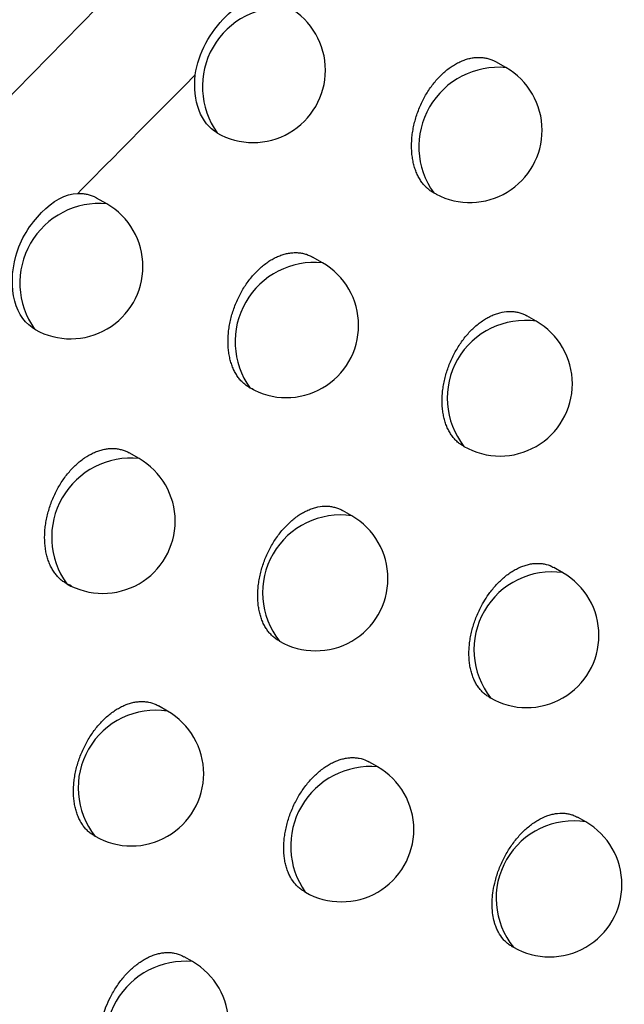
# Model space of a CAD drawing. Header units: millimetres. Extents: x -3.03 to 0.78, y -0.23 to 0.59.
# Tile 82 of 165: x 0.60489 to 0.60907, y -0.09887 to -0.09206. Entities that reach past the tile are written whole.
import ezdxf

# ---------------------------------------------------------------- set-up
doc = ezdxf.new("R2010")
doc.units = ezdxf.units.MM

msp = doc.modelspace()

# ---------------------------------------------------------------- linework, layer by layer
at = {"color": 7, "linetype": 'Continuous', "lineweight": 25}
for p, q in [((0.60825, -0.092393), (0.608181, -0.092354)), ((0.60549, -0.093336), (0.60542, -0.093295)), ((0.607769, -0.093269), (0.60775, -0.093259)), ((0.606981, -0.093743), (0.606913, -0.093704)), ((0.608459, -0.094147), (0.608395, -0.09411)), ((0.604998, -0.094206), (0.60499, -0.094202)), ((0.605713, -0.095097), (0.605646, -0.095058)), ((0.607184, -0.095493), (0.60712, -0.095457)), ((0.608643, -0.095887), (0.608582, -0.095851)), ((0.608132, -0.096746), (0.608143, -0.096753)), ((0.60591, -0.096844), (0.605847, -0.096808)), ((0.607363, -0.09723), (0.607303, -0.097195)), ((0.608802, -0.097611), (0.608745, -0.097578)), ((0.605401, -0.097705), (0.60541, -0.09771)), ((0.606851, -0.098089), (0.606863, -0.098096)), ((0.608287, -0.098469), (0.608302, -0.098477)), ((0.606083, -0.098577), (0.606024, -0.098543))]:
    msp.add_line(p, q, dxfattribs=at)
at = {"color": 9, "linetype": 'Continuous', "lineweight": 25}
for centre, radius, start, end in [((0.606701, -0.092525), 0.0005494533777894, 84.622805, 215.629299), ((0.608197, -0.09294), 0.0005490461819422, 84.404554, 215.600822), ((0.605439, -0.093883), 0.0005499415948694, 84.609384, 215.395993), ((0.606926, -0.094289), 0.0005485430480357, 84.288453, 215.716924), ((0.608382, -0.09468), 0.000538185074, 81.715723, 218.289654), ((0.605657, -0.095642), 0.0005480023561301, 84.162862, 215.842515), ((0.607105, -0.096025), 0.0005374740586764, 81.524582, 218.480795), ((0.608568, -0.09642), 0.0005390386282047, 81.942431, 218.062945), ((0.605829, -0.097375), 0.0005367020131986, 81.314604, 218.690772), ((0.607312, -0.097778), 0.0005504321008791, 84.720634, 215.284743), ((0.608717, -0.098139), 0.0005348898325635, 80.811359, 219.194018), ((0.606031, -0.099124), 0.000549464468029, 84.500522, 215.504854)]:
    msp.add_arc(centre, radius, start, end, dxfattribs=at)
at = {"color": 7, "linetype": 'Continuous', "lineweight": 25}
for centre, radius, start, end in [((0.606502, -0.092411), 0.0005, 0, 60.002688), ((0.606502, -0.092411), 0.0005, 240.002688, 0), ((0.608, -0.092826), 0.0005, 0, 60.002688), ((0.608, -0.092826), 0.0005, 242.335355, 0), ((0.60524, -0.093769), 0.0005, 0, 60.002688), ((0.60524, -0.093769), 0.0005, 240.714957, 0), ((0.606731, -0.094176), 0.0005, 0, 60.002688), ((0.606731, -0.094176), 0.0005, 240.002688, 0), ((0.608209, -0.09458), 0.0005, 0, 60.002688), ((0.608209, -0.09458), 0.0005, 240.002688, 0), ((0.605463, -0.09553), 0.0005, 0, 60.002688), ((0.605463, -0.09553), 0.0005, 240.002688, 0), ((0.606934, -0.095927), 0.0005000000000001, 0, 60.002688), ((0.608393, -0.09632), 0.0005000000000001, 0, 60.002688), ((0.606934, -0.095927), 0.0005000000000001, 240.002688, 0), ((0.608393, -0.09632), 0.0005000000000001, 240.002688, 0), ((0.60566, -0.097277), 0.0005000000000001, 0, 60.002688), ((0.607113, -0.097663), 0.0005, 0, 60.002688), ((0.60566, -0.097277), 0.0005000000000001, 240.002688, 0), ((0.608552, -0.098044), 0.0005000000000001, 0, 60.002688), ((0.607113, -0.097663), 0.0005, 240.002688, 0), ((0.608552, -0.098044), 0.0005000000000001, 240.002688, 0), ((0.605833, -0.09901), 0.0005000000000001, 0, 60.002688)]:
    msp.add_arc(centre, radius, start, end, dxfattribs=at)
for points, knots in [([(0.5995955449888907, -0.0980524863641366), (0.6019689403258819, -0.0955207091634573), (0.6043649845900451, -0.0930353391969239), (0.6092008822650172, -0.0881655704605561), (0.6116411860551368, -0.0857807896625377), (0.6165708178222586, -0.0811137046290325), (0.6190602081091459, -0.0788314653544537), (0.6240841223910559, -0.0743792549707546), (0.6266192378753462, -0.0722078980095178), (0.629181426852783, -0.0700940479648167)], [0, 0, 0, 0, 0.25, 0.25, 0.5, 0.5, 0.75, 0.75, 1, 1, 1, 1]), ([(0.6061021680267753, -0.0924435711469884), (0.6061105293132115, -0.0923677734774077), (0.6061382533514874, -0.0922934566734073), (0.6062125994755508, -0.0921556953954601), (0.6062599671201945, -0.0920922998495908), (0.6063625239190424, -0.0919892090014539), (0.60641753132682, -0.0919497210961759), (0.6065252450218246, -0.0919048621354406), (0.6065775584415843, -0.0918990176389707), (0.6066296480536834, -0.0919145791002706)], [0, 0, 0, 0, 0.25, 0.25, 0.5, 0.5, 0.75, 0.75, 1, 1, 1, 1]), ([(0.6077693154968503, -0.0932689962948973), (0.6077619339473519, -0.093265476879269), (0.6077471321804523, -0.0932584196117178), (0.6077262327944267, -0.0932447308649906), (0.6077063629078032, -0.0932287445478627), (0.6076870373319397, -0.0932095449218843), (0.607668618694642, -0.0931869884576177), (0.6076514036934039, -0.0931607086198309), (0.6076362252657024, -0.0931315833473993), (0.6076234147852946, -0.0931000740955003), (0.6076130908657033, -0.0930665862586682), (0.6076052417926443, -0.0930312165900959), (0.6075999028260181, -0.0929937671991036), (0.6075972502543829, -0.0929549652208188), (0.6075972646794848, -0.0929153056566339), (0.6075998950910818, -0.0928748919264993), (0.6076052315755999, -0.092833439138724), (0.6076132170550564, -0.0927919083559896), (0.6076236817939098, -0.092750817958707), (0.6076365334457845, -0.0927102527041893), (0.6076519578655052, -0.0926698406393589), (0.6076696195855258, -0.0926306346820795), (0.607689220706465, -0.092593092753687), (0.6077106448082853, -0.0925572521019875), (0.6077341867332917, -0.0925227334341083), (0.6077592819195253, -0.0924904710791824), (0.6077855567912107, -0.09246079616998), (0.6078128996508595, -0.0924336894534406), (0.607841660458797, -0.0924088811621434), (0.6078711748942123, -0.0923870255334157), (0.6079010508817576, -0.0923683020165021), (0.6079312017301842, -0.0923526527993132), (0.6079619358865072, -0.0923399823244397), (0.6079926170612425, -0.0923306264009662), (0.6080228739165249, -0.0923246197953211), (0.6080526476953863, -0.0923218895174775), (0.6080821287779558, -0.0923224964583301), (0.608110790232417, -0.0923264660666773), (0.6081382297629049, -0.092333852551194), (0.608161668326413, -0.0923428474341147), (0.6081753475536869, -0.092350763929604), (0.608180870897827, -0.0923539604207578)], [0, 0, 0, 0, 0.022518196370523, 0.0451543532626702, 0.068156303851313, 0.0912828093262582, 0.1172221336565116, 0.1433389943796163, 0.1700136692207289, 0.1968802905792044, 0.2230520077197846, 0.249404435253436, 0.2763269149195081, 0.3034465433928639, 0.3296778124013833, 0.3560923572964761, 0.3830874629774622, 0.4102843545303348, 0.4363636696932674, 0.4626269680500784, 0.489474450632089, 0.5165254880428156, 0.5423022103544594, 0.568261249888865, 0.5947987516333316, 0.621537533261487, 0.647000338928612, 0.6726421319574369, 0.6988497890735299, 0.7252534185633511, 0.7505376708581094, 0.7759975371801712, 0.8020100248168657, 0.8282128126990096, 0.8535338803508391, 0.8790287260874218, 0.9050684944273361, 0.9312951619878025, 0.956848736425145, 0.9825765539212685, 1, 1, 1, 1]), ([(0.606102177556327, -0.0924436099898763), (0.6059675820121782, -0.0925789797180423), (0.6056964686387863, -0.0928516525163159), (0.6054256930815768, -0.093125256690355), (0.6052893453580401, -0.0932630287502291)], [0, 0, 0, 0, 0.4964548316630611, 1, 1, 1, 1]), ([(0.6062542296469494, -0.0928451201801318), (0.6061988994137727, -0.092813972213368), (0.6061549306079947, -0.0927596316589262), (0.6061012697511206, -0.0926177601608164), (0.6060924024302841, -0.0925322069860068), (0.6061021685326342, -0.0924436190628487)], [0, 0, 0, 0, 0.5, 0.5, 1, 1, 1, 1]), ([(0.6048610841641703, -0.0936966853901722), (0.6048926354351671, -0.0935808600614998), (0.6049611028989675, -0.0934749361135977), (0.6051171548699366, -0.0933166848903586), (0.6052028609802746, -0.0932661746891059), (0.6052892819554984, -0.0932629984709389)], [0, 0, 0, 0, 0.5, 0.5, 1, 1, 1, 1]), ([(0.6052893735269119, -0.0932630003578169), (0.6052994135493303, -0.0932629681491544), (0.6053195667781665, -0.0932629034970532), (0.6053484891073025, -0.0932671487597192), (0.6053761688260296, -0.0932745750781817), (0.6053998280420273, -0.0932836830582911), (0.6054136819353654, -0.0932916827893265), (0.6054193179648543, -0.0932949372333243)], [0, 0, 0, 0, 0.2158178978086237, 0.4332089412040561, 0.6433416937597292, 0.8549045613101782, 1, 1, 1, 1]), ([(0.6049981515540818, -0.0942057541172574), (0.6049299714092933, -0.0941703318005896), (0.6048782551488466, -0.0940991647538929), (0.6048291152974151, -0.0939166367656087), (0.6048315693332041, -0.0938051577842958), (0.6048610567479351, -0.093696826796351)], [0, 0, 0, 0, 0.5, 0.5, 1, 1, 1, 1]), ([(0.6065071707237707, -0.0946213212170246), (0.6064990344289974, -0.0946178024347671), (0.606482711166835, -0.0946107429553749), (0.6064597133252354, -0.0945964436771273), (0.6064379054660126, -0.0945793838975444), (0.6064174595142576, -0.0945591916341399), (0.6063986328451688, -0.094536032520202), (0.6063815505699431, -0.0945098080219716), (0.6063665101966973, -0.0944807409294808), (0.6063538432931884, -0.0944492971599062), (0.6063436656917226, -0.0944158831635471), (0.6063359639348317, -0.0943805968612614), (0.6063307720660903, -0.0943432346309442), (0.606328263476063, -0.0943045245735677), (0.6063284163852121, -0.0942649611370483), (0.6063311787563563, -0.0942246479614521), (0.6063366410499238, -0.0941832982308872), (0.6063447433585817, -0.0941418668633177), (0.6063553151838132, -0.0941008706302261), (0.6063682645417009, -0.0940603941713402), (0.6063837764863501, -0.094020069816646), (0.6064015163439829, -0.0939809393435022), (0.6064211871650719, -0.0939434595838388), (0.6064426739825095, -0.0939076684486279), (0.6064662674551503, -0.0938731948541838), (0.6064914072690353, -0.09384096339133), (0.6065177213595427, -0.0938113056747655), (0.6065450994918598, -0.0937842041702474), (0.6065738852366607, -0.0937593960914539), (0.6066034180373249, -0.0937375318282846), (0.6066333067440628, -0.0937187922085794), (0.6066634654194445, -0.0937031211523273), (0.6066941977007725, -0.0936904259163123), (0.6067248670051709, -0.0936810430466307), (0.6067551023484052, -0.0936750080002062), (0.6067848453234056, -0.0936722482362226), (0.6068142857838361, -0.0936728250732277), (0.6068428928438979, -0.0936767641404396), (0.606870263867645, -0.0936841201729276), (0.6068935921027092, -0.0936930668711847), (0.6069071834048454, -0.093700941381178), (0.6069126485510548, -0.0937041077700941)], [0, 0, 0, 0, 0.0243112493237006, 0.048773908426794, 0.0737094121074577, 0.0988067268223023, 0.1245280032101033, 0.1504254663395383, 0.1768766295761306, 0.203518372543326, 0.2294567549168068, 0.2555743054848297, 0.2822570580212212, 0.3091352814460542, 0.3351278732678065, 0.3613020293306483, 0.3880512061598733, 0.4150001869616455, 0.4408486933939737, 0.4668794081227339, 0.4934884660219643, 0.5202989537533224, 0.545862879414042, 0.5716074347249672, 0.5979249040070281, 0.6244416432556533, 0.6497113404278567, 0.6751585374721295, 0.7011668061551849, 0.7273693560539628, 0.7524726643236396, 0.777750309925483, 0.8035766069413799, 0.8295918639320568, 0.8547314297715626, 0.8800436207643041, 0.9058972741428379, 0.931936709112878, 0.9572960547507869, 0.9828284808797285, 1, 1, 1, 1]), ([(0.6079525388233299, -0.0950089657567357), (0.6079476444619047, -0.0950061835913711), (0.6079345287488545, -0.0949987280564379), (0.6079149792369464, -0.094983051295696), (0.6078941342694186, -0.0949625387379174), (0.6078754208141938, -0.0949391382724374), (0.6078587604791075, -0.0949131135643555), (0.6078441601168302, -0.0948842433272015), (0.6078319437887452, -0.094853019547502), (0.6078222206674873, -0.0948198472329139), (0.6078149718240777, -0.0947848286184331), (0.6078102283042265, -0.0947477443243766), (0.6078081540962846, -0.0947093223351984), (0.6078087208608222, -0.0946700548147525), (0.6078118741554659, -0.0946300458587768), (0.6078177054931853, -0.094589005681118), (0.6078261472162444, -0.0945478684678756), (0.6078370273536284, -0.0945071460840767), (0.6078502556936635, -0.094466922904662), (0.6078660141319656, -0.0944268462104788), (0.6078839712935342, -0.0943879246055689), (0.6079038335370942, -0.0943506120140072), (0.6079254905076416, -0.0943149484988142), (0.6079492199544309, -0.0942805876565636), (0.6079744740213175, -0.094248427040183), (0.6080008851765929, -0.0942187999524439), (0.6080283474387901, -0.0941916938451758), (0.6080571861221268, -0.0941668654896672), (0.6080867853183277, -0.0941449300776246), (0.6081167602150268, -0.094126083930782), (0.6081469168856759, -0.0941103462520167), (0.6081775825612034, -0.0940975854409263), (0.6082181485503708, -0.094085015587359), (0.6082583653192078, -0.0940789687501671), (0.6082971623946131, -0.0940795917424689), (0.6083255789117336, -0.0940834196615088), (0.6083527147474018, -0.0940906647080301), (0.6083757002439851, -0.094099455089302), (0.6083890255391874, -0.0941071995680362), (0.6083943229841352, -0.0941102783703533)], [0, 0, 0, 0, 0.0160871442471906, 0.0431096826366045, 0.0703264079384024, 0.0968442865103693, 0.1235442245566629, 0.1508166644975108, 0.1782862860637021, 0.2049900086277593, 0.2318783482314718, 0.2593490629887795, 0.2870211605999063, 0.313771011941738, 0.3407075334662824, 0.368234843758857, 0.3959672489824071, 0.4225930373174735, 0.4494060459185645, 0.4768126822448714, 0.5044258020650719, 0.530806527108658, 0.5573731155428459, 0.5845286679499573, 0.611888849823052, 0.638015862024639, 0.6643260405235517, 0.6912149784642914, 0.718304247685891, 0.7443821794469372, 0.770642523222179, 0.7971848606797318, 0.8241129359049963, 0.8762811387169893, 0.9030388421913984, 0.9299895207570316, 0.9561984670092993, 0.9825867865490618, 0.9999999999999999, 0.9999999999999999, 0.9999999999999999, 0.9999999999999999]), ([(0.6052465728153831, -0.0959777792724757), (0.6052452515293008, -0.0959773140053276), (0.6052352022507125, -0.0959737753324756), (0.6052169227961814, -0.0959657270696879), (0.6051926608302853, -0.0959513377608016), (0.6051697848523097, -0.0959336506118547), (0.6051487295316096, -0.0959129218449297), (0.6051297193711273, -0.0958894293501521), (0.6051127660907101, -0.0958632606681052), (0.6050978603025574, -0.0958342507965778), (0.6050853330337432, -0.0958028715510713), (0.6050752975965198, -0.0957695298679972), (0.6050677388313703, -0.0957343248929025), (0.6050626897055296, -0.0956970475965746), (0.6050603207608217, -0.0956584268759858), (0.6050606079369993, -0.095618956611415), (0.60506349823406, -0.0955787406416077), (0.6050690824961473, -0.0955374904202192), (0.6050772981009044, -0.0954961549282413), (0.6050879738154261, -0.0954552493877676), (0.6051010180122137, -0.0954148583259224), (0.6051166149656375, -0.0953746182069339), (0.6051344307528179, -0.0953355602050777), (0.6051541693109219, -0.0952981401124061), (0.6051757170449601, -0.0952623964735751), (0.6051993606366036, -0.0952279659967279), (0.6052245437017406, -0.0951957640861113), (0.6052508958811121, -0.0951661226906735), (0.6052783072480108, -0.0951390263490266), (0.6053071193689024, -0.0951142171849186), (0.6053463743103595, -0.0950851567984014), (0.6053868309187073, -0.0950619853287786), (0.605427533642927, -0.095045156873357), (0.6054581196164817, -0.0950357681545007), (0.6054883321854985, -0.0950297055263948), (0.6055180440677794, -0.0950269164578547), (0.6055474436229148, -0.0950274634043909), (0.6055759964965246, -0.0950313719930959), (0.6056032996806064, -0.0950386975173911), (0.6056265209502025, -0.0950475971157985), (0.6056400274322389, -0.0950554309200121), (0.6056454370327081, -0.0950585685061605)], [0, 0, 0, 0, 0.0038201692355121, 0.0290549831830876, 0.0544623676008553, 0.08041112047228, 0.1065457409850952, 0.1320440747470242, 0.157717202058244, 0.183939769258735, 0.2103514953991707, 0.2360525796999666, 0.2619312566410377, 0.2883701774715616, 0.315002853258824, 0.3407532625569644, 0.3666835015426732, 0.3931831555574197, 0.4198806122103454, 0.4454945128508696, 0.4712888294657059, 0.4976556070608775, 0.5242216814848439, 0.5495680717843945, 0.5750933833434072, 0.6011860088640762, 0.6274758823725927, 0.6525466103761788, 0.6777933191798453, 0.7035962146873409, 0.7295916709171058, 0.7797346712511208, 0.8051858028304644, 0.83100667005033, 0.8559579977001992, 0.8810807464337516, 0.9067413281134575, 0.9325865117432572, 0.9577454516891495, 0.9830762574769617, 1, 1, 1, 1]), ([(0.6066764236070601, -0.0963545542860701), (0.606671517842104, -0.0963517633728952), (0.6066584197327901, -0.0963443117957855), (0.6066389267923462, -0.0963286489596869), (0.6066181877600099, -0.0963081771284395), (0.6065995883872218, -0.0962848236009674), (0.6065830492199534, -0.096258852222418), (0.6065685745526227, -0.0962300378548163), (0.6065564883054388, -0.0961988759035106), (0.606546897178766, -0.096165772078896), (0.6065397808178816, -0.0961308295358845), (0.6065351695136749, -0.0960938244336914), (0.6065332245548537, -0.0960554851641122), (0.6065339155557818, -0.0960163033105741), (0.6065371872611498, -0.095976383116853), (0.6065431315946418, -0.0959354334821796), (0.6065516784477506, -0.0958943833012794), (0.6065626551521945, -0.0958537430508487), (0.6065759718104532, -0.0958135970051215), (0.6065918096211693, -0.0957735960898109), (0.6066098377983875, -0.0957347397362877), (0.6066297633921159, -0.0956974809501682), (0.6066514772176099, -0.0956618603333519), (0.6066752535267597, -0.0956275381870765), (0.6067005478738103, -0.0955954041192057), (0.6067270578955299, -0.0955657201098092), (0.6067545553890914, -0.0955386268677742), (0.6067834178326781, -0.0955138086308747), (0.6068129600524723, -0.0954919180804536), (0.6068429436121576, -0.0954730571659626), (0.6068731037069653, -0.0954572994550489), (0.6069037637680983, -0.095444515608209), (0.60694438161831, -0.0954318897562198), (0.6069845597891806, -0.0954258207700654), (0.6070232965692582, -0.0954264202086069), (0.6070515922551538, -0.0954302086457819), (0.607078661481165, -0.095437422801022), (0.6071015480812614, -0.0954461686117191), (0.6071147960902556, -0.0954538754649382), (0.6071200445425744, -0.0954569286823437)], [0, 0, 0, 0, 0.0161863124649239, 0.0432165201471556, 0.0704412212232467, 0.0969525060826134, 0.1236459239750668, 0.1509121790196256, 0.178375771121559, 0.2050618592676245, 0.2319324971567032, 0.2593853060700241, 0.2870394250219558, 0.3137679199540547, 0.3406828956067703, 0.3681879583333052, 0.3958978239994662, 0.4225081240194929, 0.4493054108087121, 0.4766954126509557, 0.5042915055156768, 0.5306699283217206, 0.5572340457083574, 0.5843864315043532, 0.6117431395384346, 0.637882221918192, 0.6643979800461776, 0.6911052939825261, 0.7182063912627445, 0.744305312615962, 0.7705867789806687, 0.7971504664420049, 0.824100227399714, 0.8764970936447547, 0.9030879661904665, 0.9300604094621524, 0.9562801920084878, 0.9826795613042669, 1, 1, 1, 1]), ([(0.6081331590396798, -0.0967450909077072), (0.6081280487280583, -0.0967426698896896), (0.6081145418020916, -0.0967362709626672), (0.6080955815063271, -0.096720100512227), (0.6080751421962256, -0.0966999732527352), (0.6080569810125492, -0.0966767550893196), (0.6080408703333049, -0.0966510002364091), (0.6080268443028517, -0.0966223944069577), (0.6080152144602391, -0.0965914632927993), (0.6080060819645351, -0.0965586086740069), (0.6079994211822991, -0.0965239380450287), (0.607995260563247, -0.0964872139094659), (0.6079937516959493, -0.0964491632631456), (0.6079948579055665, -0.0964102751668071), (0.6079985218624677, -0.0963706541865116), (0.6080048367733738, -0.0963300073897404), (0.6080137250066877, -0.0962892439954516), (0.6080250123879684, -0.0962488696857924), (0.6080386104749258, -0.0962089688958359), (0.6080546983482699, -0.0961692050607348), (0.6080759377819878, -0.0961242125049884), (0.6081035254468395, -0.0960749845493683), (0.6081347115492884, -0.0960289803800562), (0.6081726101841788, -0.0959811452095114), (0.6082090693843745, -0.095942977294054), (0.6082473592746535, -0.0959100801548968), (0.6082769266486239, -0.0958881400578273), (0.608306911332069, -0.0958692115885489), (0.6083370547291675, -0.0958533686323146), (0.6083676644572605, -0.095840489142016), (0.6083981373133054, -0.0958308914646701), (0.6084282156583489, -0.0958246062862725), (0.6084576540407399, -0.095821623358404), (0.6084867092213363, -0.0958219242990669), (0.6085240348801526, -0.0958269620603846), (0.6085563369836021, -0.0958368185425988), (0.6085771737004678, -0.0958489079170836), (0.6085822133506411, -0.0958518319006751)], [0, 0, 0, 0, 0.0164647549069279, 0.0435175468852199, 0.0707658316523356, 0.0972521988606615, 0.1239208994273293, 0.1511633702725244, 0.1786036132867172, 0.2052310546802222, 0.2320427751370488, 0.2594357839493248, 0.2870297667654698, 0.3136920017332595, 0.3405400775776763, 0.3679758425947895, 0.395615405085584, 0.4221826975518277, 0.4489362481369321, 0.4762796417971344, 0.5038278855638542, 0.5435394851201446, 0.5838940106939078, 0.6112486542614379, 0.663949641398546, 0.6907030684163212, 0.7178501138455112, 0.7440207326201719, 0.7703743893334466, 0.797011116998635, 0.8240351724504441, 0.8502323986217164, 0.8766115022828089, 0.9032712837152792, 0.9303147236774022, 0.9831456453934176, 1, 1, 1, 1]), ([(0.6054019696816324, -0.0977036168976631), (0.6053968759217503, -0.0977012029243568), (0.6053833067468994, -0.0976947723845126), (0.6053641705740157, -0.0976785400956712), (0.6053434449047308, -0.0976582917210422), (0.6053249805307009, -0.0976349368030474), (0.6053085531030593, -0.0976090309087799), (0.6052942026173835, -0.0975802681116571), (0.6052822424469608, -0.0975491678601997), (0.6052727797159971, -0.0975161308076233), (0.6052657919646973, -0.0974812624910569), (0.6052613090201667, -0.0974443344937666), (0.6052594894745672, -0.0974060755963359), (0.6052603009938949, -0.0973669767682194), (0.6052636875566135, -0.0973271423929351), (0.6052697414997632, -0.0972862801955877), (0.6052783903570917, -0.0972453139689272), (0.6052894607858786, -0.0972047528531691), (0.6053028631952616, -0.0971646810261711), (0.6053187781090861, -0.0971247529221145), (0.6053368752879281, -0.097085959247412), (0.6053568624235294, -0.0970487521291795), (0.6053786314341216, -0.0970131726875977), (0.6054024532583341, -0.0969788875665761), (0.6054278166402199, -0.0969467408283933), (0.6054543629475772, -0.0969170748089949), (0.6054818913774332, -0.0968899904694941), (0.6055107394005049, -0.0968652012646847), (0.6055402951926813, -0.0968433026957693), (0.6055702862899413, -0.0968244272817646), (0.6056004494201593, -0.0968086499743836), (0.6056311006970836, -0.0967958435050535), (0.6056616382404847, -0.0967863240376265), (0.6056918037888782, -0.0967801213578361), (0.6057213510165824, -0.0967772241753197), (0.6057505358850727, -0.096777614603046), (0.605788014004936, -0.0967827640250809), (0.6058206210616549, -0.0967927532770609), (0.6058417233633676, -0.09680496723), (0.6058469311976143, -0.0968079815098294)], [0, 0, 0, 0, 0.0162500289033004, 0.0432881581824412, 0.0705210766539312, 0.0970267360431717, 0.1237146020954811, 0.1509756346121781, 0.1784341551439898, 0.2051042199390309, 0.2319587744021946, 0.2593953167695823, 0.2870331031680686, 0.3137421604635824, 0.3406375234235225, 0.368122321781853, 0.3958116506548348, 0.4224081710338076, 0.4491914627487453, 0.4765666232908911, 0.5041475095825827, 0.5305246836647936, 0.5570873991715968, 0.5842377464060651, 0.6115921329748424, 0.6378392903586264, 0.6642716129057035, 0.6909911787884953, 0.7181044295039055, 0.7442240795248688, 0.7705264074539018, 0.7971111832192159, 0.8240823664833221, 0.8502329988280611, 0.8765649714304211, 0.9031766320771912, 0.9301704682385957, 0.9827667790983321, 1, 1, 1, 1]), ([(0.6068517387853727, -0.0980875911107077), (0.6068465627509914, -0.0980851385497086), (0.6068330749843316, -0.098078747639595), (0.6068141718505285, -0.0980625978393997), (0.6067871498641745, -0.0980358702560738), (0.6067643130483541, -0.0980028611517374), (0.6067458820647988, -0.0979650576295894), (0.606734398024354, -0.0979342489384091), (0.6067253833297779, -0.0979014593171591), (0.6067188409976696, -0.0978668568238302), (0.6067147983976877, -0.0978302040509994), (0.6067134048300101, -0.0977922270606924), (0.6067146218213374, -0.0977534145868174), (0.6067183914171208, -0.0977138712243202), (0.6067248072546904, -0.0976733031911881), (0.6067337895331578, -0.0976326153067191), (0.6067451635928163, -0.0975923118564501), (0.6067588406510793, -0.0975524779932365), (0.606775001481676, -0.0975127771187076), (0.6067992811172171, -0.0974615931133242), (0.606827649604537, -0.097412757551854), (0.6068593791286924, -0.097367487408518), (0.606884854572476, -0.0973354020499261), (0.6069114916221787, -0.0973057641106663), (0.6069390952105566, -0.0972786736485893), (0.6069679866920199, -0.0972538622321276), (0.6069975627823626, -0.0972319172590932), (0.6070275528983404, -0.097212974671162), (0.6070576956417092, -0.097197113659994), (0.6070882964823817, -0.0971842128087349), (0.6071187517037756, -0.0971745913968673), (0.6071488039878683, -0.0971682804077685), (0.6071782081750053, -0.0971652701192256), (0.6072072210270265, -0.0971655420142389), (0.6072444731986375, -0.0971705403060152), (0.6072766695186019, -0.0971803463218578), (0.6072974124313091, -0.0971923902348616), (0.6073024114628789, -0.0971952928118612)], [0, 0, 0, 0, 0.0167321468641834, 0.0436008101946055, 0.070855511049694, 0.1241463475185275, 0.1511919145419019, 0.1786274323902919, 0.2052411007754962, 0.2320389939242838, 0.2594180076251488, 0.2869979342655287, 0.3136436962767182, 0.3404751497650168, 0.3678937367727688, 0.395515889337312, 0.4220715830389, 0.4488133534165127, 0.4761442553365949, 0.5036797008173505, 0.5565759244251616, 0.5837254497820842, 0.611078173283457, 0.6373695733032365, 0.6638461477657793, 0.6906098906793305, 0.7177671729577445, 0.7439551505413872, 0.7703262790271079, 0.7969806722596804, 0.824022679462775, 0.8502366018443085, 0.8766325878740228, 0.9033095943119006, 0.9303707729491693, 0.9832193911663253, 1, 1, 1, 1]), ([(0.6082876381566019, -0.0984685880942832), (0.6082826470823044, -0.0984657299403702), (0.6082697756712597, -0.0984583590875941), (0.6082508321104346, -0.0984428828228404), (0.6082244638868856, -0.0984161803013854), (0.6082021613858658, -0.0983835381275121), (0.6081843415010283, -0.0983460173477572), (0.6081742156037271, -0.0983179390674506), (0.6081646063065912, -0.0982828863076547), (0.6081564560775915, -0.0982367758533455), (0.608153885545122, -0.0981872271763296), (0.6081556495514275, -0.0981359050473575), (0.6081612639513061, -0.0980831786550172), (0.6081758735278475, -0.0980128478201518), (0.6081964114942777, -0.0979491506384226), (0.6082181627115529, -0.0978968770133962), (0.6082366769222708, -0.0978585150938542), (0.6082571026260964, -0.0978215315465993), (0.6082792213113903, -0.0977861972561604), (0.608303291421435, -0.0977521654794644), (0.6083288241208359, -0.0977202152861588), (0.6083555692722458, -0.0976905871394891), (0.6083832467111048, -0.0976634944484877), (0.6084121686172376, -0.0976386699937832), (0.6084417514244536, -0.0976166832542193), (0.6084817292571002, -0.09759132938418), (0.6085223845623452, -0.0975719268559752), (0.608562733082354, -0.0975590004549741), (0.6086026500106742, -0.0975504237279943), (0.6086415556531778, -0.097548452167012), (0.6086785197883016, -0.0975531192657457), (0.6087050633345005, -0.0975600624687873), (0.6087271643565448, -0.097568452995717), (0.6087397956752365, -0.0975758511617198), (0.608744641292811, -0.0975786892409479)], [0, 0, 0, 0, 0.0170291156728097, 0.0439161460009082, 0.0711907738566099, 0.124435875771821, 0.1514590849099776, 0.1788728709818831, 0.1988350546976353, 0.2391345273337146, 0.286989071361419, 0.3069713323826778, 0.3473134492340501, 0.3952248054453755, 0.4485973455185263, 0.4756920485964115, 0.5031864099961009, 0.5296645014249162, 0.5563293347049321, 0.5832841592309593, 0.6106367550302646, 0.6369945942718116, 0.6635381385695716, 0.6902960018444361, 0.7174956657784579, 0.7437719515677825, 0.7968578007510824, 0.8239668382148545, 0.8502635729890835, 0.9033875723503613, 0.930511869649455, 0.9568968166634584, 0.9834647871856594, 1, 1, 1, 1]), ([(0.6055716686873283, -0.099434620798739), (0.6055664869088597, -0.0994321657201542), (0.6055530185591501, -0.0994257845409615), (0.6055341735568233, -0.0994096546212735), (0.6055073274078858, -0.0993830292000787), (0.6054846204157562, -0.0993500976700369), (0.6054663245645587, -0.0993123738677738), (0.6054549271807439, -0.0992815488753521), (0.6054460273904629, -0.0992488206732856), (0.6054396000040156, -0.0992142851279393), (0.6054356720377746, -0.0991777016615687), (0.605434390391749, -0.0991397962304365), (0.6054357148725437, -0.0991010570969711), (0.6054395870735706, -0.0990615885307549), (0.6054461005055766, -0.0990210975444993), (0.6054544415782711, -0.0989837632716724), (0.6054665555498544, -0.0989400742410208), (0.6054850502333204, -0.098886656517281), (0.6055156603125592, -0.0988188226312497), (0.605549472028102, -0.0987608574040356), (0.6055812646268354, -0.0987156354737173), (0.6056067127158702, -0.0986836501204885), (0.6056333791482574, -0.0986540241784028), (0.605661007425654, -0.0986269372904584), (0.6056899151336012, -0.0986021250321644), (0.6057195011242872, -0.0985801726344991), (0.6057494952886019, -0.0985612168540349), (0.6057796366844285, -0.0985453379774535), (0.6058102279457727, -0.098532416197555), (0.6058406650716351, -0.0985227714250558), (0.6058706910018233, -0.0985164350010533), (0.6059000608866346, -0.0985133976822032), (0.6059290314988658, -0.0985136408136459), (0.6059662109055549, -0.0985185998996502), (0.605998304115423, -0.0985283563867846), (0.6060189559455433, -0.0985403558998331), (0.6060239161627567, -0.09854323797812)], [0, 0, 0, 0, 0.0168055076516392, 0.043680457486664, 0.0709418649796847, 0.1240326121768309, 0.1512662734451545, 0.1786979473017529, 0.2052992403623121, 0.23208471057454, 0.2594511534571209, 0.2870184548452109, 0.3136493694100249, 0.3404658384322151, 0.3678689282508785, 0.3954753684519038, 0.4154263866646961, 0.4557077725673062, 0.5035535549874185, 0.5566446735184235, 0.5835977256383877, 0.610949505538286, 0.6372515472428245, 0.6637387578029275, 0.6905131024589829, 0.7176809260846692, 0.7438860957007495, 0.7702745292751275, 0.7969464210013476, 0.8240062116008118, 0.85023661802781, 0.8766492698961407, 0.9033432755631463, 0.930421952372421, 0.9832885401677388, 1, 1, 1, 1])]:
    msp.add_open_spline(points, degree=3, knots=knots, dxfattribs=at)
for points in [[(0.6188114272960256, -0.0904549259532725), (0.6125164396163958, -0.0967155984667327), (0.6062701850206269, -0.1031422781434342), (0.6000791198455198, -0.1097390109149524)], [(0.5993356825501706, -0.1116968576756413), (0.6055756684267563, -0.1050118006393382), (0.6118797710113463, -0.0984925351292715), (0.6182351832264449, -0.092142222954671)]]:
    msp.add_open_spline(points, degree=3, dxfattribs=at)

doc.saveas('drawing.dxf')
